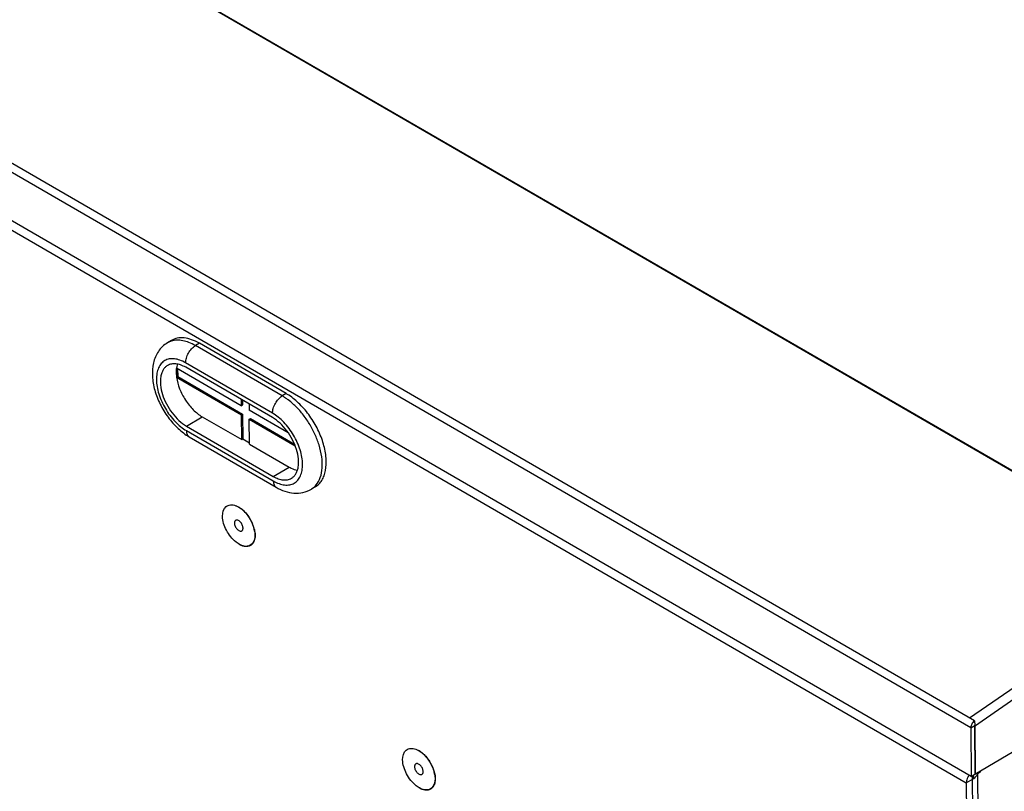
# Model space of a CAD drawing. Header units: millimetres. Extents: x 1117 to 38156, y -1945 to 7303.
# Tile 199 of 256: x 7798 to 7974, y 840 to 978. Entities that reach past the tile are written whole.
import ezdxf

# ---------------------------------------------------------------- set-up
doc = ezdxf.new("R2010")
doc.units = ezdxf.units.MM

msp = doc.modelspace()

# ---------------------------------------------------------------- linework, layer by layer
at = {"linetype": 'Continuous'}
for p, q in [((8006.896, 879.198), (7675.047, 1071.516)), ((8006.97, 879.246), (7675.12, 1071.564)), ((7968.735, 852.695), (7636.886, 1045.013)), ((7968.083, 851.475), (7636.233, 1043.793)), ((7968.183, 842.761), (7636.334, 1035.079)), ((7637.767, 1032.559), (7967.284, 841.593)), ((7825.018, 920.832), (7824.31, 920.412)), ((7830.03, 920.332), (7829.323, 919.912)), ((7844.873, 910.9), (7829.323, 919.912)), ((7845.58, 911.32), (7830.03, 920.332)), ((7843.128, 907.826), (7827.578, 916.837)), ((7825.928, 915.885), (7825.947, 914.265)), ((7837.536, 909.157), (7825.928, 915.885)), ((7826.143, 915.76), (7826.159, 914.391)), ((7843.137, 907.016), (7827.587, 916.028)), ((7825.947, 914.265), (7826.159, 914.391)), ((7825.947, 914.265), (7837.555, 907.538)), ((7826.159, 914.391), (7837.767, 907.664)), ((7845.58, 911.32), (7844.873, 910.9)), ((7837.523, 910.269), (7837.536, 909.157)), ((7837.536, 909.157), (7837.748, 909.283)), ((7837.738, 910.145), (7837.748, 909.283)), ((7838.937, 909.45), (7838.95, 908.338)), ((7837.555, 907.538), (7837.767, 907.664)), ((7837.606, 903.084), (7837.555, 907.538)), ((7837.767, 907.664), (7837.818, 903.21)), ((7845.954, 904.279), (7838.95, 908.338)), ((7827.709, 905.5), (7830.538, 907.18)), ((7830.538, 907.18), (7837.606, 903.084)), ((7838.968, 906.719), (7839.18, 906.845)), ((7839.02, 902.265), (7838.968, 906.719)), ((7838.968, 906.719), (7847.188, 901.955)), ((7839.18, 906.845), (7847.052, 902.283)), ((7827.709, 905.5), (7843.258, 896.488)), ((7827.718, 904.69), (7843.268, 895.678)), ((7828.233, 903.577), (7843.783, 894.566)), ((7837.606, 903.084), (7837.818, 903.21)), ((7837.818, 903.21), (7839.017, 902.515)), ((7839.02, 902.265), (7846.088, 898.168)), ((7843.258, 896.488), (7846.088, 898.168)), ((7850.779, 894.624), (7850.072, 894.204)), ((8006.048, 879.69), (7967.887, 853.187)), ((8006.907, 878.223), (7968.746, 851.72)), ((7968.845, 843.154), (8007.05, 865.84)), ((7968.083, 851.475), (7968.79, 851.895)), ((7968.083, 851.475), (7968.183, 842.761)), ((7968.735, 852.695), (7968.806, 851.925)), ((7968.746, 851.72), (7968.845, 843.154)), ((7968.79, 851.895), (7968.891, 843.181)), ((7967.284, 841.593), (7968.499, 842.315)), ((7968.183, 842.761), (7968.845, 843.154)), ((7968.338, 842.853), (7969.329, 756.95)), ((7968.492, 842.944), (7968.499, 842.315)), ((7969.33, 843.297), (7969.754, 843.549)), ((7970.308, 758.51), (7969.33, 843.297)), ((7969.754, 843.549), (7969.631, 843.62)), ((7969.752, 843.693), (7969.754, 843.549)), ((7967.284, 841.593), (7969.145, 680.279))]:
    msp.add_line(p, q, dxfattribs=at)
for centre, radius, start, end in [((7840.475, 902.527), 10.168, 56.71198, 59.86422), ((7848.217, 897.21), 3.539, 314.55985, 320.64926), ((7834.547, 886.829), 4.871, 52.05316, 53.22242), ((7834.46, 886.718), 5.012, 51.21758, 52.05412), ((7834.195, 886.395), 5.43, 46.89221, 51.17345), ((7834.216, 886.442), 5.409, 47.57368, 51.08245), ((7832.849, 885.182), 7.273, 28.2348, 34.1273), ((7832.96, 885.24), 7.148, 23.39643, 28.24231), ((7833.342, 885.408), 6.731, 18.70336, 23.38051), ((7833.922, 885.607), 6.117, 13.77868, 18.67519), ((7834.533, 885.783), 5.454, 9.29701, 15.59373), ((7834.378, 885.726), 5.647, 13.13526, 13.70616), ((7866.784, 843.21), 4.871, 52.05316, 53.22242), ((7866.698, 843.099), 5.012, 51.21758, 52.05412), ((7866.433, 842.776), 5.43, 46.89221, 51.17345), ((7866.454, 842.823), 5.409, 47.57368, 51.08245), ((7865.08, 841.559), 7.281, 28.31047, 32.9067), ((7865.123, 841.582), 7.233, 27.88136, 28.3096), ((7865.14, 841.591), 7.213, 26.99691, 27.88157), ((7865.236, 841.639), 7.106, 23.38578, 27.00146), ((7865.58, 841.789), 6.731, 18.70336, 23.38051), ((7866.16, 841.988), 6.117, 13.78027, 18.67518), ((7866.771, 842.164), 5.454, 9.29701, 15.59373), ((7866.615, 842.107), 5.647, 13.13526, 13.70781), ((7969.836, 841.359), 2.589, 147.88812, 150.42144), ((7969.822, 841.368), 2.572, 144.14305, 147.89565), ((7969.752, 841.419), 2.485, 141.08819, 144.14658), ((7967.002, 844.443), 2.62, 321.67122, 324.0255), ((7966.932, 844.494), 2.706, 324.02683, 327.48533), ((7966.907, 844.51), 2.736, 327.47806, 329.90369), ((7966.954, 844.485), 2.682, 329.86122, 338.81206)]:
    msp.add_arc(centre, radius, start, end, dxfattribs=at)
for points, knots in [([(7824.31, 920.412), (7823.99, 920.222), (7823.391, 919.766), (7822.665, 918.902), (7822.13, 917.901), (7821.661, 916.422), (7821.533, 914.381), (7821.985, 911.872), (7822.955, 909.383), (7824.364, 907.061), (7826.117, 905.062), (7827.506, 903.998), (7828.233, 903.577)], [0, 0, 0, 0, 0.0557933, 0.1116419, 0.1677573, 0.2246428, 0.3427914, 0.4695756, 0.6037747, 0.7406255, 0.8741902, 1, 1, 1, 1]), ([(7825.047, 920.734), (7824.982, 920.715), (7824.727, 920.63), (7824.483, 920.515), (7824.31, 920.412)], [0, 0, 0, 0, 0.2524586, 1, 1, 1, 1]), ([(7830.03, 920.332), (7829.587, 920.589), (7828.708, 921.009), (7827.36, 921.338), (7826.099, 921.306), (7825.344, 921.026), (7825.018, 920.832)], [0, 0, 0, 0, 0.2916365, 0.5514279, 0.7838572, 1, 1, 1, 1]), ([(7829.323, 919.912), (7828.955, 920.125), (7828.223, 920.487), (7827.103, 920.827), (7826.036, 920.929), (7825.358, 920.828), (7825.047, 920.734)], [0, 0, 0, 0, 0.285687, 0.5457727, 0.7821096, 1, 1, 1, 1]), ([(7827.578, 916.837), (7827.574, 917.125), (7827.677, 917.735), (7828.049, 918.595), (7828.599, 919.358), (7829.072, 919.763), (7829.323, 919.912)], [0, 0, 0, 0, 0.235766, 0.4980221, 0.7613547, 1, 1, 1, 1]), ([(7827.578, 916.837), (7827.249, 917.028), (7826.596, 917.341), (7825.595, 917.589), (7824.658, 917.572), (7823.825, 917.276), (7823.151, 916.708), (7822.67, 915.911), (7822.391, 914.927), (7822.314, 913.795), (7822.438, 912.553), (7822.873, 910.772), (7823.861, 908.587), (7825.29, 906.659), (7826.637, 905.404), (7827.355, 904.901), (7827.718, 904.69)], [0, 0, 0, 0, 0.0606736, 0.1147923, 0.163249, 0.2082602, 0.2531186, 0.3011693, 0.3547476, 0.4148476, 0.4813319, 0.553249, 0.7067885, 0.8606758, 0.9329962, 1, 1, 1, 1]), ([(7824.329, 916.353), (7824.173, 916.26), (7823.878, 916.027), (7823.526, 915.567), (7823.267, 915.005), (7823.04, 914.102), (7823.032, 912.788), (7823.397, 911.123), (7824.104, 909.429), (7825.098, 907.843), (7826.297, 906.494), (7827.229, 905.778), (7827.709, 905.5)], [0, 0, 0, 0, 0.0423503, 0.0865153, 0.133962, 0.1856315, 0.3025907, 0.4362906, 0.5809385, 0.7285905, 0.8707723, 1, 1, 1, 1]), ([(7827.587, 916.028), (7827.299, 916.194), (7826.728, 916.468), (7825.852, 916.681), (7825.032, 916.661), (7824.541, 916.479), (7824.329, 916.353)], [0, 0, 0, 0, 0.2916352, 0.5514247, 0.7838579, 1, 1, 1, 1]), ([(7826.09, 916.605), (7826.071, 916.549), (7826.001, 916.313), (7825.953, 916.07), (7825.928, 915.885)], [0, 0, 0, 0, 0.2414074, 1, 1, 1, 1]), ([(7825.928, 915.885), (7825.911, 915.758), (7825.861, 915.22), (7825.891, 914.675), (7825.947, 914.265)], [0, 0, 0, 0, 0.2351383, 1, 1, 1, 1]), ([(7825.947, 914.265), (7826.043, 913.562), (7826.442, 912.13), (7827.466, 910.148), (7828.833, 908.428), (7829.953, 907.519), (7830.538, 907.18)], [0, 0, 0, 0, 0.2453364, 0.5080285, 0.7664284, 1, 1, 1, 1]), ([(7843.128, 907.826), (7843.124, 908.114), (7843.227, 908.723), (7843.599, 909.583), (7844.149, 910.346), (7844.622, 910.751), (7844.873, 910.9)], [0, 0, 0, 0, 0.235766, 0.4980221, 0.7613547, 1, 1, 1, 1]), ([(7845.927, 910.199), (7845.84, 910.264), (7845.499, 910.513), (7845.144, 910.743), (7844.873, 910.9)], [0, 0, 0, 0, 0.2565783, 1, 1, 1, 1]), ([(7847.112, 909.19), (7847.016, 909.282), (7846.636, 909.636), (7846.236, 909.967), (7845.927, 910.199)], [0, 0, 0, 0, 0.2557926, 1, 1, 1, 1]), ([(7850.779, 894.624), (7851.013, 894.762), (7851.454, 895.108), (7851.986, 895.788), (7852.383, 896.616), (7852.742, 897.947), (7852.792, 899.888), (7852.302, 902.364), (7851.307, 904.904), (7849.881, 907.315), (7848.134, 909.412), (7846.766, 910.56), (7846.056, 911.026)], [0, 0, 0, 0, 0.0423142, 0.0863446, 0.1334936, 0.1846855, 0.3002748, 0.4324535, 0.5760502, 0.7237369, 0.8675032, 1, 1, 1, 1]), ([(7843.268, 895.678), (7843.597, 895.488), (7844.249, 895.175), (7845.25, 894.927), (7846.188, 894.944), (7847.02, 895.24), (7847.695, 895.808), (7848.176, 896.605), (7848.455, 897.589), (7848.532, 898.721), (7848.408, 899.963), (7847.972, 901.744), (7846.985, 903.929), (7845.555, 905.857), (7844.209, 907.112), (7843.491, 907.615), (7843.128, 907.826)], [0, 0, 0, 0, 0.0606736, 0.1147923, 0.163249, 0.2082602, 0.2531186, 0.3011693, 0.3547476, 0.4148476, 0.4813319, 0.553249, 0.7067885, 0.8606758, 0.9329962, 1, 1, 1, 1]), ([(7851.451, 902.148), (7851.246, 902.806), (7850.739, 904.114), (7849.743, 905.971), (7848.538, 907.689), (7847.603, 908.719), (7847.112, 909.19)], [0, 0, 0, 0, 0.2476882, 0.5020608, 0.7553782, 1, 1, 1, 1]), ([(7846.516, 896.163), (7846.673, 896.256), (7846.968, 896.488), (7847.32, 896.949), (7847.579, 897.511), (7847.805, 898.414), (7847.813, 899.727), (7847.449, 901.393), (7846.741, 903.087), (7845.747, 904.673), (7844.548, 906.022), (7843.616, 906.738), (7843.137, 907.016)], [0, 0, 0, 0, 0.0423503, 0.0865153, 0.133962, 0.1856315, 0.3025907, 0.4362906, 0.5809385, 0.7285905, 0.8707723, 1, 1, 1, 1]), ([(7827.718, 904.69), (7827.719, 904.567), (7827.741, 904.333), (7827.839, 904.011), (7828.001, 903.75), (7828.152, 903.624), (7828.233, 903.577)], [0, 0, 0, 0, 0.288984, 0.5479317, 0.7814382, 1, 1, 1, 1]), ([(7850.953, 894.966), (7851.274, 895.357), (7851.786, 896.344), (7852.09, 898.084), (7851.989, 900.075), (7851.669, 901.445), (7851.451, 902.148)], [0, 0, 0, 0, 0.2031251, 0.4367123, 0.7038121, 1, 1, 1, 1]), ([(7846.088, 898.168), (7846.212, 898.097), (7846.682, 897.845), (7847.193, 897.661), (7847.577, 897.589)], [0, 0, 0, 0, 0.2681476, 1, 1, 1, 1]), ([(7843.258, 896.488), (7843.546, 896.321), (7844.117, 896.048), (7844.994, 895.834), (7845.813, 895.855), (7846.304, 896.037), (7846.516, 896.163)], [0, 0, 0, 0, 0.2916352, 0.5514247, 0.7838579, 1, 1, 1, 1]), ([(7843.268, 895.678), (7843.269, 895.555), (7843.29, 895.321), (7843.389, 895), (7843.551, 894.739), (7843.702, 894.612), (7843.783, 894.566)], [0, 0, 0, 0, 0.288984, 0.5479317, 0.7814382, 1, 1, 1, 1]), ([(7843.783, 894.566), (7844.277, 894.279), (7845.301, 893.8), (7846.939, 893.441), (7848.585, 893.532), (7849.61, 893.929), (7850.072, 894.204)], [0, 0, 0, 0, 0.2601078, 0.5101711, 0.7555864, 1, 1, 1, 1]), ([(7850.072, 894.204), (7850.128, 894.237), (7850.352, 894.38), (7850.558, 894.549), (7850.7, 894.689)], [0, 0, 0, 0, 0.2486725, 1, 1, 1, 1]), ([(7834.179, 889.372), (7834.171, 889.992), (7834.423, 891.054), (7835.639, 891.498), (7836.238, 891.366), (7836.536, 891.254)], [0, 0, 0, 0, 0.5122344, 0.7373354, 1, 1, 1, 1]), ([(7836.536, 891.254), (7836.614, 891.224), (7836.941, 891.084), (7837.245, 890.894), (7837.463, 890.731)], [0, 0, 0, 0, 0.2346949, 1, 1, 1, 1]), ([(7837.038, 891.049), (7837.087, 891.021), (7837.286, 890.899), (7837.476, 890.761), (7837.614, 890.65)], [0, 0, 0, 0, 0.2415233, 1, 1, 1, 1]), ([(7837.865, 890.434), (7837.957, 890.35), (7838.327, 889.99), (7838.651, 889.586), (7838.87, 889.262)], [0, 0, 0, 0, 0.2421858, 1, 1, 1, 1]), ([(7837.906, 890.359), (7838.04, 890.233), (7838.571, 889.688), (7839.005, 889.051), (7839.272, 888.54)], [0, 0, 0, 0, 0.2419656, 1, 1, 1, 1]), ([(7836.611, 884.714), (7835.89, 885.277), (7834.762, 886.729), (7834.189, 888.497), (7834.179, 889.372)], [0, 0, 0, 0, 0.5113047, 1, 1, 1, 1]), ([(7836.52, 888.629), (7836.485, 888.609), (7836.42, 888.553), (7836.352, 888.437), (7836.312, 888.296), (7836.305, 888.193), (7836.306, 888.139)], [0, 0, 0, 0, 0.2171018, 0.4499319, 0.7093686, 1, 1, 1, 1]), ([(7836.306, 888.139), (7836.307, 888.046), (7836.336, 887.85), (7836.436, 887.564), (7836.589, 887.287), (7836.782, 887.044), (7836.999, 886.853), (7837.224, 886.731), (7837.414, 886.694), (7837.548, 886.714), (7837.607, 886.739), (7837.633, 886.755)], [0, 0, 0, 0, 0.1284445, 0.2702652, 0.4179596, 0.5629375, 0.697089, 0.8144589, 0.9133908, 0.9576159, 1, 1, 1, 1]), ([(7837.847, 887.246), (7837.846, 887.339), (7837.817, 887.534), (7837.717, 887.821), (7837.564, 888.097), (7837.371, 888.341), (7837.154, 888.531), (7836.929, 888.654), (7836.739, 888.69), (7836.605, 888.67), (7836.546, 888.645), (7836.52, 888.629)], [0, 0, 0, 0, 0.1284445, 0.2702652, 0.4179596, 0.5629375, 0.697089, 0.8144589, 0.9133908, 0.9576159, 1, 1, 1, 1]), ([(7837.633, 886.755), (7837.668, 886.776), (7837.733, 886.832), (7837.801, 886.947), (7837.841, 887.089), (7837.848, 887.192), (7837.847, 887.246)], [0, 0, 0, 0, 0.2171018, 0.4499319, 0.7093686, 1, 1, 1, 1]), ([(7839.876, 887.01), (7839.95, 886.694), (7840.038, 886.09), (7839.98, 885.351), (7839.815, 884.85), (7839.645, 884.539), (7839.426, 884.286), (7839.248, 884.158), (7839.155, 884.107)], [0, 0, 0, 0, 0.3041648, 0.5695386, 0.6875858, 0.7970285, 0.9001107, 1, 1, 1, 1]), ([(7837.617, 884.131), (7837.532, 884.163), (7837.176, 884.317), (7836.846, 884.531), (7836.611, 884.714)], [0, 0, 0, 0, 0.2336122, 1, 1, 1, 1]), ([(7839.974, 886.013), (7839.982, 885.393), (7839.73, 884.331), (7838.514, 883.886), (7837.915, 884.018), (7837.617, 884.131)], [0, 0, 0, 0, 0.5122344, 0.7373354, 1, 1, 1, 1]), ([(7839.155, 884.107), (7839.02, 884.032), (7838.71, 883.927), (7838.198, 883.923), (7837.651, 884.06), (7837.295, 884.232), (7837.115, 884.336)], [0, 0, 0, 0, 0.2161341, 0.4490839, 0.7090237, 1, 1, 1, 1]), ([(7968.735, 852.695), (7968.538, 852.558), (7968.231, 852.177), (7968.08, 851.708), (7968.083, 851.475)], [0, 0, 0, 0, 0.5073083, 1, 1, 1, 1]), ([(7968.746, 851.72), (7968.746, 851.738), (7968.741, 851.813), (7968.729, 851.889), (7968.717, 851.945)], [0, 0, 0, 0, 0.239822, 1, 1, 1, 1]), ([(7866.416, 845.753), (7866.409, 846.373), (7866.66, 847.435), (7867.876, 847.879), (7868.476, 847.747), (7868.773, 847.635)], [0, 0, 0, 0, 0.5122344, 0.7373354, 1, 1, 1, 1]), ([(7868.773, 847.635), (7868.851, 847.605), (7869.178, 847.465), (7869.483, 847.275), (7869.701, 847.112)], [0, 0, 0, 0, 0.2346949, 1, 1, 1, 1]), ([(7869.275, 847.43), (7869.324, 847.402), (7869.524, 847.28), (7869.714, 847.142), (7869.852, 847.031)], [0, 0, 0, 0, 0.2415233, 1, 1, 1, 1]), ([(7870.103, 846.815), (7870.308, 846.628), (7870.699, 846.215), (7871.036, 845.757), (7871.193, 845.515)], [0, 0, 0, 0, 0.4899945, 1, 1, 1, 1]), ([(7870.143, 846.74), (7870.278, 846.614), (7870.808, 846.069), (7871.243, 845.432), (7871.51, 844.921)], [0, 0, 0, 0, 0.2419656, 1, 1, 1, 1]), ([(7868.849, 841.095), (7868.127, 841.658), (7866.999, 843.11), (7866.426, 844.878), (7866.416, 845.753)], [0, 0, 0, 0, 0.5113047, 1, 1, 1, 1]), ([(7868.758, 845.01), (7868.723, 844.99), (7868.658, 844.934), (7868.59, 844.818), (7868.55, 844.677), (7868.543, 844.574), (7868.544, 844.52)], [0, 0, 0, 0, 0.2171018, 0.4499319, 0.7093686, 1, 1, 1, 1]), ([(7868.544, 844.52), (7868.545, 844.427), (7868.573, 844.231), (7868.674, 843.944), (7868.827, 843.668), (7869.02, 843.425), (7869.237, 843.234), (7869.462, 843.112), (7869.652, 843.075), (7869.786, 843.095), (7869.844, 843.12), (7869.871, 843.136)], [0, 0, 0, 0, 0.1284445, 0.2702652, 0.4179596, 0.5629375, 0.697089, 0.8144589, 0.9133908, 0.9576159, 1, 1, 1, 1]), ([(7870.085, 843.627), (7870.084, 843.72), (7870.055, 843.915), (7869.955, 844.202), (7869.802, 844.478), (7869.609, 844.722), (7869.391, 844.912), (7869.167, 845.035), (7868.976, 845.071), (7868.842, 845.051), (7868.784, 845.026), (7868.758, 845.01)], [0, 0, 0, 0, 0.1284445, 0.2702652, 0.4179596, 0.5629375, 0.697089, 0.8144589, 0.9133908, 0.9576159, 1, 1, 1, 1]), ([(7872.212, 842.394), (7872.219, 841.774), (7871.968, 840.712), (7870.752, 840.267), (7870.152, 840.399), (7869.855, 840.512)], [0, 0, 0, 0, 0.5122344, 0.7373354, 1, 1, 1, 1]), ([(7869.871, 843.136), (7869.906, 843.157), (7869.97, 843.213), (7870.039, 843.328), (7870.078, 843.47), (7870.085, 843.573), (7870.085, 843.627)], [0, 0, 0, 0, 0.2171018, 0.4499319, 0.7093686, 1, 1, 1, 1]), ([(7872.114, 843.391), (7872.188, 843.075), (7872.276, 842.471), (7872.217, 841.732), (7872.053, 841.231), (7871.883, 840.92), (7871.663, 840.667), (7871.486, 840.539), (7871.393, 840.488)], [0, 0, 0, 0, 0.3041648, 0.5695386, 0.6875858, 0.7970285, 0.9001107, 1, 1, 1, 1]), ([(7967.585, 842.636), (7967.537, 842.552), (7967.376, 842.226), (7967.281, 841.859), (7967.284, 841.593)], [0, 0, 0, 0, 0.2678933, 1, 1, 1, 1]), ([(7869.855, 840.512), (7869.77, 840.544), (7869.413, 840.698), (7869.084, 840.912), (7868.849, 841.095)], [0, 0, 0, 0, 0.2336122, 1, 1, 1, 1]), ([(7871.393, 840.488), (7871.258, 840.413), (7870.948, 840.308), (7870.436, 840.304), (7869.889, 840.441), (7869.533, 840.612), (7869.353, 840.716)], [0, 0, 0, 0, 0.2161341, 0.4490839, 0.7090237, 1, 1, 1, 1])]:
    msp.add_open_spline(points, degree=3, knots=knots, dxfattribs=at)
for points in [[(7839.272, 888.54), (7839.486, 888.129), (7839.663, 887.696), (7839.787, 887.249)], [(7839.916, 886.664), (7839.951, 886.449), (7839.972, 886.231), (7839.974, 886.013)], [(7968.806, 851.925), (7968.799, 851.92), (7968.788, 851.907), (7968.794, 851.901)], [(7871.51, 844.921), (7871.724, 844.51), (7871.9, 844.077), (7872.024, 843.63)], [(7872.153, 843.045), (7872.188, 842.83), (7872.21, 842.612), (7872.212, 842.394)], [(7968.499, 842.315), (7968.603, 842.376), (7968.699, 842.45), (7968.789, 842.53)], [(7968.789, 842.53), (7968.886, 842.618), (7968.975, 842.715), (7969.057, 842.818)]]:
    msp.add_open_spline(points, degree=3, dxfattribs=at)

doc.saveas('drawing.dxf')
